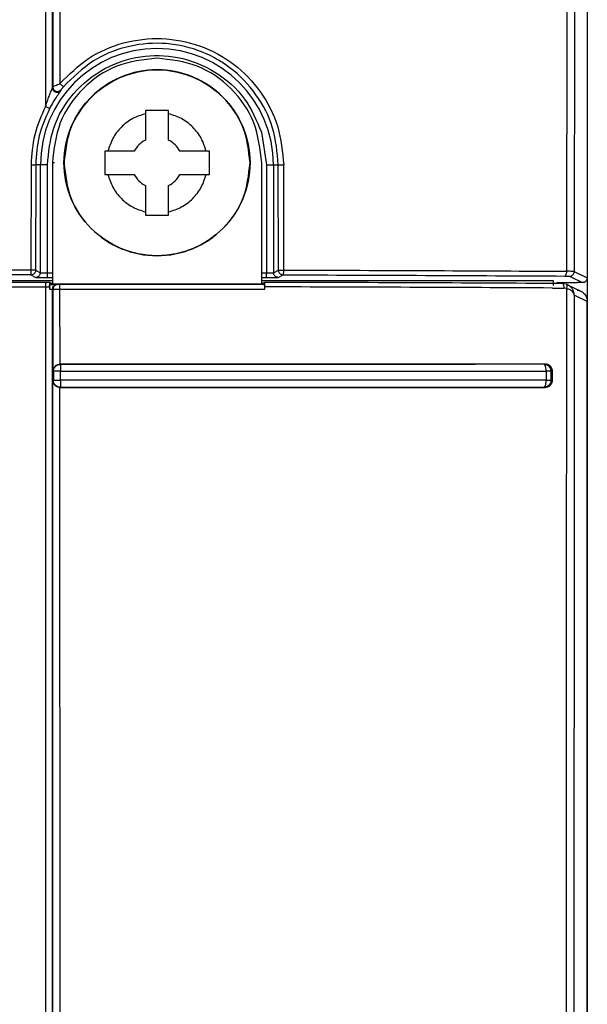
# Model space of a CAD drawing. Header units: inches. Extents: x 170 to 312, y 215 to 248.
# Tile 178 of 256: x 201.1477 to 201.1798, y 222.5114 to 222.567. Entities that reach past the tile are written whole.
import ezdxf

# ---------------------------------------------------------------- set-up
doc = ezdxf.new("R2010")
doc.units = ezdxf.units.IN
doc.header["$LTSCALE"] = 0.25
doc.header["$MEASUREMENT"] = 0
doc.layers.add('MOTOR LH', color=7, linetype='Continuous')

msp = doc.modelspace()

# ---------------------------------------------------------------- linework, layer by layer
at = {"layer": 'MOTOR LH'}
for p, q in [((201.179759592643, 222.631984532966), (201.179759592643, 222.5510703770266)), ((201.1495856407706, 222.5631231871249), (201.1495856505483, 222.6304221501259)), ((201.1496097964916, 222.5865974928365), (201.1496044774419, 222.563178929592)), ((201.1790630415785, 222.5865905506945), (201.1790259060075, 222.5527474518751)), ((201.150005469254, 222.586217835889), (201.150005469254, 222.5633562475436)), ((201.1786174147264, 222.5862178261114), (201.1785974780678, 222.5527589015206)), ((201.1496044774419, 222.563178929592), (201.1495856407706, 222.5631231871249)), ((201.1500768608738, 222.5630165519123), (201.1500588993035, 222.5629624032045)), ((201.1561433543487, 222.5618390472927), (201.1548310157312, 222.5618390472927)), ((201.15483102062, 222.5618390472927), (201.15483102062, 222.5601721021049)), ((201.1561433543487, 222.5601721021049), (201.1561433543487, 222.5618390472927)), ((201.1613819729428, 222.56060871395), (201.1616628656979, 222.5587665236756)), ((201.1527160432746, 222.5595424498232), (201.1525344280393, 222.5595424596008)), ((201.1542013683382, 222.5595424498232), (201.1527160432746, 222.5595424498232)), ((201.1582583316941, 222.5595424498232), (201.1567730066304, 222.5595424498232)), ((201.1584399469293, 222.5595424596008), (201.1582583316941, 222.5595424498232)), ((201.148379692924, 222.5587633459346), (201.1483755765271, 222.5528219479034)), ((201.1486428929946, 222.5587665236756), (201.1486373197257, 222.5528150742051)), ((201.1492998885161, 222.5587665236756), (201.1486428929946, 222.5587665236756)), ((201.1489064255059, 222.5526805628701), (201.1489064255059, 222.5587665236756)), ((201.1492998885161, 222.5526695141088), (201.1492998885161, 222.5587665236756)), ((201.1496964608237, 222.5588902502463), (201.1495813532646, 222.558888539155)), ((201.1495813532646, 222.558888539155), (201.1495813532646, 222.5520560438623)), ((201.1613923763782, 222.5520560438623), (201.1613923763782, 222.5588887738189)), ((201.1616628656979, 222.5587665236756), (201.1616628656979, 222.5526695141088)), ((201.1616628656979, 222.5587665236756), (201.1623310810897, 222.5587665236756)), ((201.1620563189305, 222.5587665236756), (201.1620563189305, 222.5526805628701)), ((201.1623367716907, 222.5528159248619), (201.1623310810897, 222.5587665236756)), ((201.1626374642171, 222.5528274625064), (201.1626329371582, 222.5587658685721)), ((201.1525344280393, 222.5582301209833), (201.1542013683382, 222.5582301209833)), ((201.1567730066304, 222.5582301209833), (201.1584399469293, 222.5582301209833)), ((201.15483102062, 222.5576004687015), (201.15483102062, 222.5559335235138)), ((201.1561433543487, 222.5559335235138), (201.1561433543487, 222.5576004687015)), ((201.1548310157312, 222.5559335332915), (201.1561433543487, 222.5559335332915)), ((201.1483755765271, 222.5528219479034), (201.1430141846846, 222.5528218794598)), ((201.1483750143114, 222.5525526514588), (201.1430141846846, 222.5525526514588)), ((201.1483750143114, 222.5525526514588), (201.1484362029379, 222.5525599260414)), ((201.1483750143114, 222.5525526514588), (201.1486441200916, 222.5524181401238)), ((201.1486373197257, 222.5528150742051), (201.1489064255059, 222.5526805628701)), ((201.1492998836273, 222.5526695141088), (201.1495813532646, 222.5526695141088)), ((201.1613923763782, 222.5526695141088), (201.1616628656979, 222.5526695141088)), ((201.1620563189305, 222.5526805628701), (201.162336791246, 222.5528159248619)), ((201.1623186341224, 222.5524181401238), (201.1625989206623, 222.5525582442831)), ((201.1623367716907, 222.5528159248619), (201.1623505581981, 222.5528226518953)), ((201.162336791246, 222.5528159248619), (201.1623454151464, 222.5527534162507)), ((201.1626361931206, 222.5527582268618), (201.1626374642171, 222.5528274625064)), ((201.1777910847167, 222.5527647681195), (201.1785974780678, 222.5527589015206)), ((201.1790259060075, 222.5527474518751), (201.179759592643, 222.5523807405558)), ((201.1495813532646, 222.5522283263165), (201.1430141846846, 222.5522283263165)), ((201.149201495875, 222.5521264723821), (201.1430200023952, 222.5521264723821)), ((201.149434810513, 222.5521271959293), (201.149201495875, 222.5521264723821)), ((201.1492998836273, 222.5524070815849), (201.1495813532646, 222.5524070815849)), ((201.1494344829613, 222.552016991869), (201.1495813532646, 222.5520560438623)), ((201.1495813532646, 222.5520560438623), (201.149434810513, 222.5521271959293)), ((201.1495813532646, 222.5520560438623), (201.1613923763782, 222.5520560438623)), ((201.1498765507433, 222.5520064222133), (201.1498573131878, 222.5520115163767)), ((201.1615548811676, 222.5520130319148), (201.1500093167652, 222.5520052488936)), ((201.1613923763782, 222.5524070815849), (201.1616628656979, 222.5524070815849)), ((201.1778567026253, 222.5522283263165), (201.1613923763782, 222.5522283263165)), ((201.1615545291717, 222.5521344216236), (201.1613923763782, 222.5520560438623)), ((201.1613923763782, 222.5520560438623), (201.1615548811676, 222.5520130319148)), ((201.1615639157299, 222.5518787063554), (201.1615625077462, 222.5520108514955)), ((201.1778567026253, 222.5519602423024), (201.1778567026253, 222.5522283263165)), ((201.1780535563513, 222.5521412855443), (201.1786218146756, 222.5521241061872)), ((201.1785936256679, 222.5520246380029), (201.1783597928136, 222.5520678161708)), ((201.1786464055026, 222.5520020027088), (201.1793968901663, 222.5516375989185)), ((201.1787636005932, 222.5524850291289), (201.1788712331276, 222.552431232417)), ((201.1788712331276, 222.552431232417), (201.1794971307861, 222.5521183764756)), ((201.1794971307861, 222.5521183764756), (201.1791900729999, 222.5521183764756)), ((201.1492015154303, 222.5518706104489), (201.1430200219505, 222.5518706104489)), ((201.1496142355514, 222.5517441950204), (201.1495950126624, 222.5517492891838)), ((201.1496142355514, 222.5517441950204), (201.1496142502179, 222.5471302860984)), ((201.1500114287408, 222.5517493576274), (201.1615640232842, 222.551757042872)), ((201.1500161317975, 222.547514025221), (201.1500114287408, 222.5517493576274)), ((201.1615640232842, 222.551757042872), (201.1615651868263, 222.5518787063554)), ((201.1777966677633, 222.5518156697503), (201.1784434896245, 222.55181165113)), ((201.1785849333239, 222.5517853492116), (201.1784434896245, 222.55181165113)), ((201.1797634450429, 222.5510485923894), (201.179030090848, 222.5514046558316)), ((201.179759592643, 222.551050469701), (201.179759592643, 222.2533859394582)), ((201.1797633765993, 222.2356035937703), (201.1797634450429, 222.5510485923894)), ((201.1500308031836, 222.5475039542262), (201.1500161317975, 222.547514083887)), ((201.1773816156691, 222.5475164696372), (201.1773254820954, 222.5475057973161)), ((201.1496142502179, 222.5471302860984), (201.1496372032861, 222.5471098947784)), ((201.1496372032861, 222.5471098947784), (201.1496372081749, 222.5466036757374)), ((201.1500354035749, 222.5466135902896), (201.1500344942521, 222.5471197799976)), ((201.177406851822, 222.5473885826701), (201.177369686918, 222.5474724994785)), ((201.1774414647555, 222.5471212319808), (201.1774414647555, 222.5466160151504)), ((201.1777087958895, 222.5471130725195), (201.1777087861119, 222.546608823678)), ((201.1777087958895, 222.5471130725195), (201.177796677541, 222.5471306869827)), ((201.177796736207, 222.546592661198), (201.177796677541, 222.5471306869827)), ((201.1496372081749, 222.5466036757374), (201.1496142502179, 222.5465821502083)), ((201.1496142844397, 222.5069724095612), (201.1496142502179, 222.5465821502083)), ((201.1500354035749, 222.5466135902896), (201.150034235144, 222.5464688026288)), ((201.1777087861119, 222.546608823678), (201.1777969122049, 222.5465926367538)), ((201.1500114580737, 222.5462017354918), (201.1500308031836, 222.5462108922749)), ((201.150016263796, 222.5073561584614), (201.1500114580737, 222.5462017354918)), ((201.1500321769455, 222.5462430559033), (201.1500308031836, 222.5462108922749)), ((201.1773244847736, 222.5462137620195), (201.177348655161, 222.5462241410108)), ((201.1773244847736, 222.5462137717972), (201.1773780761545, 222.546204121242)), ((201.177348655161, 222.5462241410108), (201.1773708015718, 222.5462490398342)), ((201.1773708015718, 222.5462490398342), (201.1774086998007, 222.5463371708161))]:
    msp.add_line(p, q, dxfattribs=at)
at = {"layer": 'MOTOR LH', "flags": 128}
msp.add_lwpolyline([(201.149195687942, 222.6304457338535), (201.149195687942, 222.5706200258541), (201.1491956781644, 222.5620702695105)], dxfattribs=at)
at = {"layer": 'MOTOR LH'}
msp.add_circle((201.1554871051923, 222.5588868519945), 0.005249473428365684, dxfattribs=at)
for centre, radius, start, end in [((201.1554813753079, 222.5587665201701), 0.006574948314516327, 359.9999999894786, 179.9999974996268), ((201.1554868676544, 222.5588884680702), 0.005249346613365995, 8.369525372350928, 188.3694670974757), ((201.1554871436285, 222.5588863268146), 0.001443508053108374, 117.0349335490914, 152.965066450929), ((201.1554872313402, 222.5588863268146), 0.001443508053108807, 27.03493354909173, 62.96506645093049), ((201.1554871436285, 222.5588862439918), 0.001443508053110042, 207.0349335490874, 242.965066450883), ((201.1554872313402, 222.5588862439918), 0.001443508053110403, 297.0349335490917, 332.965066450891)]:
    msp.add_arc(centre, radius, start, end, dxfattribs=at)
for points, knots in [([(201.150005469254, 222.5633562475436), (201.1505188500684, 222.5638652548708), (201.1515481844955, 222.5648858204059), (201.1535791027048, 222.5657576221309), (201.1557597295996, 222.5660102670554), (201.1579286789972, 222.5655909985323), (201.1598797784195, 222.564540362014), (201.1614105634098, 222.5629454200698), (201.1624322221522, 222.5609571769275), (201.1625660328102, 222.5594962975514), (201.1626329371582, 222.5587658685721)], [0, 0, 0, 0, 0.1236840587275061, 0.2479879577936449, 0.372503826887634, 0.4978157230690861, 0.6236466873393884, 0.7492534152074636, 0.8746285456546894, 1, 1, 1, 1]), ([(201.1623310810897, 222.5587665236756), (201.1622671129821, 222.5594727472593), (201.16213936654, 222.5608830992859), (201.1611504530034, 222.562794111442), (201.1599923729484, 222.5639999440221), (201.1588371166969, 222.5647803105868), (201.1575771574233, 222.5653781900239), (201.1557545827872, 222.5657379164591), (201.1537099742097, 222.5655045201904), (201.1517393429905, 222.5646963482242), (201.1507386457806, 222.5637081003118), (201.1502042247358, 222.5631803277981)], [0, 0, 0, 0, 0.1259965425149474, 0.2516192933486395, 0.376751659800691, 0.4221224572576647, 0.501688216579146, 0.6259695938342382, 0.7502406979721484, 0.8666163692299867, 1, 1, 1, 1]), ([(201.1492998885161, 222.5587665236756), (201.1493709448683, 222.5594738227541), (201.1495177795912, 222.5609354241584), (201.1506960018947, 222.5628858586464), (201.1524414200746, 222.5643002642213), (201.1545311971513, 222.5649982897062), (201.156734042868, 222.564954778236), (201.1588216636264, 222.5641248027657), (201.1605276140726, 222.5626141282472), (201.161103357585, 222.5612627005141), (201.1613819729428, 222.56060871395)], [0, 0, 0, 0, 0.1209802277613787, 0.2500001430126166, 0.3790194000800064, 0.4999999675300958, 0.6209803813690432, 0.7500000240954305, 0.8790193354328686, 1, 1, 1, 1]), ([(201.1554867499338, 222.5647939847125), (201.1547129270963, 222.5647052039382), (201.1531652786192, 222.5645276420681), (201.1512132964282, 222.5631620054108), (201.1498476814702, 222.5612100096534), (201.1496701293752, 222.5596623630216), (201.1495813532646, 222.558888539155)], [0, 0, 0, 0, 0.2499997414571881, 0.5000003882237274, 0.7500000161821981, 1, 1, 1, 1]), ([(201.1613923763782, 222.5588887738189), (201.1613035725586, 222.5596625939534), (201.1611259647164, 222.5612102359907), (201.1597602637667, 222.5631621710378), (201.1578082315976, 222.5645277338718), (201.1562605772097, 222.564705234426), (201.1554867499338, 222.5647939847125)], [0, 0, 0, 0, 0.2499997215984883, 0.5000000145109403, 0.7499999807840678, 0.9999999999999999, 0.9999999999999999, 0.9999999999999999, 0.9999999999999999]), ([(201.160736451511, 222.558886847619), (201.1606575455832, 222.5595738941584), (201.1604997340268, 222.5609479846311), (201.1592858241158, 222.5626953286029), (201.1575506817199, 222.5638628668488), (201.1554871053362, 222.5642728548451), (201.1534235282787, 222.5638628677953), (201.1516883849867, 222.5626953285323), (201.150474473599, 222.5609479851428), (201.1503166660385, 222.5595738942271), (201.1502377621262, 222.558886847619)], [0, 0, 0, 0, 0.1250002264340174, 0.2499999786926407, 0.3749999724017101, 0.4999998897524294, 0.6250000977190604, 0.750000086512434, 0.8749998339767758, 0.9999999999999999, 0.9999999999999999, 0.9999999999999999, 0.9999999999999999]), ([(201.1491956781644, 222.5620702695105), (201.1492351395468, 222.5621915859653), (201.1493043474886, 222.5624043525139), (201.1493869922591, 222.5626220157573), (201.1494262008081, 222.5627221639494), (201.1494315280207, 222.5627355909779), (201.1494663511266, 222.562826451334), (201.1495120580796, 222.5629379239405), (201.1495588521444, 222.563046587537), (201.1495764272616, 222.563088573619), (201.1495863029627, 222.5631134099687), (201.1495882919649, 222.5631202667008), (201.1495891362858, 222.5631231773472)], [0, 0, 0, 0, 0.3072940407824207, 0.5389367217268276, 0.564058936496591, 0.5734635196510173, 0.5748074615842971, 0.805730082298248, 0.8717783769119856, 0.9259565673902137, 0.9685689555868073, 0.9999999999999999, 0.9999999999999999, 0.9999999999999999, 0.9999999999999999]), ([(201.1500588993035, 222.5629624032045), (201.1500403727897, 222.5629426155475), (201.1500033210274, 222.562903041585), (201.1499279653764, 222.5628687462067), (201.1498467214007, 222.562857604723), (201.1497655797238, 222.5628720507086), (201.1496926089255, 222.5629103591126), (201.149635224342, 222.5629689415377), (201.1495966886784, 222.563042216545), (201.1495916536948, 222.5630961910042), (201.1495891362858, 222.5631231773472)], [0, 0, 0, 0, 0.1250064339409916, 0.2500043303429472, 0.3750032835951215, 0.5000016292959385, 0.6250085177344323, 0.7500017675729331, 0.8750049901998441, 1, 1, 1, 1]), ([(201.1496083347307, 222.5631789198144), (201.1496119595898, 222.5631817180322), (201.1496188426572, 222.563187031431), (201.1496647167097, 222.5632103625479), (201.1497478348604, 222.5632487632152), (201.1498720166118, 222.5633023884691), (201.1499613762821, 222.563338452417), (201.150005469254, 222.5633562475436)], [0, 0, 0, 0, 0.1574344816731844, 0.2989446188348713, 0.5447667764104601, 0.7753731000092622, 0.9999999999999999, 0.9999999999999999, 0.9999999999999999, 0.9999999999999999]), ([(201.1496083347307, 222.5631789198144), (201.1496108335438, 222.5631520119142), (201.1496158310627, 222.5630981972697), (201.1496541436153, 222.5630250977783), (201.1497111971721, 222.5629665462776), (201.1497838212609, 222.5629281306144), (201.1498646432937, 222.5629133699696), (201.1499456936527, 222.5629240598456), (201.1500210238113, 222.5629577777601), (201.1500582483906, 222.5629969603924), (201.1500768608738, 222.5630165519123)], [0, 0, 0, 0, 0.1250027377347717, 0.2500001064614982, 0.3749979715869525, 0.4999989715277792, 0.6249962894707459, 0.7499969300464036, 0.8749971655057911, 1, 1, 1, 1]), ([(201.150005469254, 222.5633562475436), (201.1500314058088, 222.5633343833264), (201.1500832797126, 222.5632906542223), (201.1501485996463, 222.5632337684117), (201.1501945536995, 222.563192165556), (201.1502010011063, 222.5631842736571), (201.1502042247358, 222.5631803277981)], [0, 0, 0, 0, 0.250002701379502, 0.5000130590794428, 0.75001225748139, 1, 1, 1, 1]), ([(201.1502042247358, 222.5631803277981), (201.1501891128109, 222.5631620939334), (201.1501607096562, 222.5631278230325), (201.1501250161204, 222.563082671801), (201.1500981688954, 222.5630477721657), (201.150084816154, 222.5630288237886), (201.1500798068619, 222.5630210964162), (201.1500768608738, 222.5630165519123)], [0, 0, 0, 0, 0.2706357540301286, 0.50866512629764, 0.7016580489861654, 0.824543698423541, 1, 1, 1, 1]), ([(201.149427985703, 222.5619409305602), (201.1494961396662, 222.5620655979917), (201.1496274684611, 222.5623058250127), (201.1498030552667, 222.5625804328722), (201.1499244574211, 222.5627603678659), (201.1499935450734, 222.5628611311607), (201.1500464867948, 222.5629380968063), (201.1500549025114, 222.5629545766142), (201.1500588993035, 222.5629624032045)], [0, 0, 0, 0, 0.2910612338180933, 0.5608583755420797, 0.6839933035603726, 0.7958847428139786, 0.9030615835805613, 1, 1, 1, 1]), ([(201.1491956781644, 222.5620702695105), (201.1489604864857, 222.5615462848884), (201.1484879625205, 222.5604935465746), (201.1484158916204, 222.5593418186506), (201.148379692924, 222.5587633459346)], [0, 0, 0, 0, 0.497734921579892, 1, 1, 1, 1]), ([(201.1491956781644, 222.5620702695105), (201.1492257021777, 222.5620543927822), (201.1492857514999, 222.5620226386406), (201.1493618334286, 222.5619810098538), (201.1494158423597, 222.5619502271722), (201.1494239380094, 222.5619440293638), (201.149427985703, 222.5619409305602)], [0, 0, 0, 0, 0.2499910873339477, 0.4999929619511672, 0.7500045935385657, 1, 1, 1, 1]), ([(201.149427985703, 222.5619409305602), (201.1492008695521, 222.5614357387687), (201.1487465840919, 222.5604252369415), (201.1486774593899, 222.5593194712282), (201.1486428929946, 222.5587665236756)], [0, 0, 0, 0, 0.4999414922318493, 1, 1, 1, 1]), ([(201.15483102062, 222.5616574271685), (201.1545851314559, 222.5615784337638), (201.1540836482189, 222.5614173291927), (201.1534498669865, 222.5609236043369), (201.152956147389, 222.5602898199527), (201.1527950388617, 222.5597883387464), (201.1527160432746, 222.5595424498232)], [0, 0, 0, 0, 0.2451619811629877, 0.5000001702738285, 0.754837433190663, 1, 1, 1, 1]), ([(201.1582583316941, 222.5595424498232), (201.1581793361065, 222.5597883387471), (201.158018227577, 222.5602898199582), (201.1575245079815, 222.5609236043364), (201.1568907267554, 222.5614173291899), (201.1563892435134, 222.5615784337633), (201.1561433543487, 222.5616574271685)], [0, 0, 0, 0, 0.2451625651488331, 0.4999998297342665, 0.754838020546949, 1, 1, 1, 1]), ([(201.1525344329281, 222.5595424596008), (201.1525344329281, 222.5593237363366), (201.1525344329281, 222.5588862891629), (201.1525344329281, 222.5584488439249), (201.1525344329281, 222.5582301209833)], [0, 0, 0, 0, 0.4999992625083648, 1, 1, 1, 1]), ([(201.1584399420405, 222.5582301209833), (201.1584399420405, 222.5584488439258), (201.1584399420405, 222.5588862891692), (201.1584399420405, 222.5593237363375), (201.1584399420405, 222.5595424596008)], [0, 0, 0, 0, 0.500000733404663, 1, 1, 1, 1]), ([(201.148379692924, 222.5587633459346), (201.1483966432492, 222.5587644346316), (201.1484247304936, 222.5587662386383), (201.1484574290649, 222.5587708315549), (201.1484845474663, 222.5587740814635), (201.1485202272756, 222.5587735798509), (201.1485568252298, 222.5587717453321), (201.1485937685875, 222.5587703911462), (201.1486117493, 222.5587692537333), (201.1486203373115, 222.5587692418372), (201.1486203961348, 222.5587692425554), (201.1486206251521, 222.5587692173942), (201.1486214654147, 222.5587691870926), (201.1486247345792, 222.5587689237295), (201.1486365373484, 222.5587681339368), (201.1486400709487, 222.5587672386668), (201.1486428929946, 222.5587665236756)], [0, 0, 0, 0, 0.125913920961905, 0.2086434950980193, 0.2528630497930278, 0.3417355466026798, 0.5020058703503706, 0.589057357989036, 0.7510900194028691, 0.7511822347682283, 0.7513937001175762, 0.7521797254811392, 0.7552000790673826, 0.7670523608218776, 0.8139605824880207, 1, 1, 1, 1]), ([(201.1502377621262, 222.558886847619), (201.1503166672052, 222.5581998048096), (201.1504744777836, 222.5568257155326), (201.1516883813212, 222.5550783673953), (201.1534235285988, 222.5539108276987), (201.1554871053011, 222.5535008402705), (201.1575506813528, 222.5539108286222), (201.1592858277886, 222.5550783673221), (201.1604997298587, 222.5568257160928), (201.1606575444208, 222.5581998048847), (201.160736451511, 222.558886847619)], [0, 0, 0, 0, 0.1249996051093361, 0.2499998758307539, 0.3749998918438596, 0.500000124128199, 0.6250000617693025, 0.7500000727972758, 0.8750003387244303, 1, 1, 1, 1]), ([(201.1623310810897, 222.5587665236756), (201.1623355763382, 222.5587674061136), (201.1623432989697, 222.5587689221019), (201.162379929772, 222.558770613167), (201.162407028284, 222.5587714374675), (201.1624207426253, 222.5587718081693), (201.1624242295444, 222.5587718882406), (201.1624251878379, 222.5587719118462), (201.1624254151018, 222.5587719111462), (201.1624254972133, 222.5587719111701), (201.1624382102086, 222.5587719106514), (201.1624714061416, 222.5587715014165), (201.1625223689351, 222.5587701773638), (201.162577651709, 222.5587670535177), (201.1626145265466, 222.5587662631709), (201.1626329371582, 222.5587658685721)], [0, 0, 0, 0, 0.2165643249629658, 0.372047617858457, 0.4660336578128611, 0.4898645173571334, 0.4959914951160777, 0.4976031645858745, 0.4980426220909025, 0.4981777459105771, 0.4982403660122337, 0.6237069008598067, 0.7492112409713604, 0.8747879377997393, 1, 1, 1, 1]), ([(201.1527160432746, 222.5582301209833), (201.1527950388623, 222.5579842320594), (201.1529561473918, 222.5574827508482), (201.1534498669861, 222.556848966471), (201.1540836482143, 222.5563552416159), (201.1545851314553, 222.5561941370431), (201.15483102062, 222.5561151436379)], [0, 0, 0, 0, 0.245162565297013, 0.499999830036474, 0.7548380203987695, 1, 1, 1, 1]), ([(201.1561433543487, 222.5561151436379), (201.1563892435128, 222.5561941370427), (201.15689072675, 222.556355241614), (201.1575245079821, 222.5568489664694), (201.1580182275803, 222.5574827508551), (201.1581793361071, 222.5579842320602), (201.1582583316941, 222.5582301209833)], [0, 0, 0, 0, 0.245161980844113, 0.5000001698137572, 0.7548374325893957, 1, 1, 1, 1]), ([(201.1483755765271, 222.5528219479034), (201.1483755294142, 222.5527872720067), (201.1483754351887, 222.5527179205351), (201.1483752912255, 222.5526292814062), (201.1483751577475, 222.5525664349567), (201.1483750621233, 222.5525572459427), (201.1483750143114, 222.5525526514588)], [0, 0, 0, 0, 0.2499977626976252, 0.4999932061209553, 0.7499978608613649, 1, 1, 1, 1]), ([(201.1485572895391, 222.5528197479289), (201.1485445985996, 222.5528200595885), (201.1485192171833, 222.5528206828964), (201.1484740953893, 222.5528213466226), (201.14842582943, 222.5528218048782), (201.1483923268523, 222.5528219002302), (201.1483755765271, 222.5528219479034)], [0, 0, 0, 0, 0.249998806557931, 0.4999884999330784, 0.7500086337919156, 1, 1, 1, 1]), ([(201.1486373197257, 222.5528150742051), (201.1486344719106, 222.5527858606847), (201.1486287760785, 222.5527274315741), (201.148584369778, 222.5526499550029), (201.1485194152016, 222.552588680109), (201.1484639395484, 222.5525695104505), (201.1484362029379, 222.5525599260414)], [0, 0, 0, 0, 0.2499823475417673, 0.4999824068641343, 0.7500021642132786, 1, 1, 1, 1]), ([(201.1486373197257, 222.5528150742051), (201.1486357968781, 222.5528155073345), (201.1486327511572, 222.5528163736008), (201.1486160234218, 222.5528176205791), (201.1485916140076, 222.5528187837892), (201.1485687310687, 222.5528194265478), (201.1485572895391, 222.5528197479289)], [0, 0, 0, 0, 0.2499973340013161, 0.4999988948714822, 0.7499981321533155, 1, 1, 1, 1]), ([(201.1486441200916, 222.5524181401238), (201.1486784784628, 222.5524221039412), (201.1487471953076, 222.5524300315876), (201.1488338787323, 222.5524907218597), (201.1488945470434, 222.5525774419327), (201.1489024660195, 222.5526461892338), (201.1489064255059, 222.5526805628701)], [0, 0, 0, 0, 0.2500032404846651, 0.5000072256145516, 0.7500037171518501, 1, 1, 1, 1]), ([(201.1489064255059, 222.5526805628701), (201.1489096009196, 222.5526796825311), (201.148915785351, 222.5526779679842), (201.1489498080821, 222.5526757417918), (201.1489965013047, 222.5526738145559), (201.1490691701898, 222.5526718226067), (201.1491715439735, 222.5526699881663), (201.1492592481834, 222.5526696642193), (201.1492998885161, 222.5526695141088)], [0, 0, 0, 0, 0.1533272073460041, 0.2986198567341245, 0.4358864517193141, 0.5651077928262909, 0.7984798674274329, 1, 1, 1, 1]), ([(201.1492998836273, 222.5524070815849), (201.1492998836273, 222.5524115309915), (201.1492998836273, 222.5524204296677), (201.1492998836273, 222.5524813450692), (201.1492998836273, 222.5525674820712), (201.1492998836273, 222.5526355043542), (201.1492998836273, 222.5526695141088)], [0, 0, 0, 0, 0.2500029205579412, 0.4999981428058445, 0.7500092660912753, 1, 1, 1, 1]), ([(201.1616628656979, 222.5526695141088), (201.1617035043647, 222.5526696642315), (201.1617912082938, 222.5526699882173), (201.1618935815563, 222.5526718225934), (201.161966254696, 222.5526738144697), (201.1620129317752, 222.5526757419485), (201.1620469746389, 222.5526779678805), (201.1620531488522, 222.5526796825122), (201.1620563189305, 222.5526805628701)], [0, 0, 0, 0, 0.201513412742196, 0.4348941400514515, 0.5641163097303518, 0.7013746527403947, 0.8466742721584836, 1, 1, 1, 1]), ([(201.1616628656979, 222.5524070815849), (201.1616628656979, 222.5524115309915), (201.1616628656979, 222.5524204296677), (201.1616628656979, 222.5524813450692), (201.1616628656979, 222.5525674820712), (201.1616628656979, 222.5526355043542), (201.1616628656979, 222.5526695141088)], [0, 0, 0, 0, 0.2500029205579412, 0.4999981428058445, 0.7500092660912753, 1, 1, 1, 1]), ([(201.1623186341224, 222.5524181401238), (201.162284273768, 222.5524221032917), (201.1622155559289, 222.5524300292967), (201.1621288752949, 222.5524907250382), (201.1620682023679, 222.5525774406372), (201.1620602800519, 222.5526461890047), (201.1620563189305, 222.5526805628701)], [0, 0, 0, 0, 0.250012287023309, 0.5000036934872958, 0.7500041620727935, 1, 1, 1, 1]), ([(201.1623454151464, 222.5527534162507), (201.1623554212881, 222.5527263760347), (201.1623754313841, 222.5526723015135), (201.1624364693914, 222.5526094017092), (201.16251287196, 222.5525664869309), (201.162570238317, 222.5525609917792), (201.1625989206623, 222.5525582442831)], [0, 0, 0, 0, 0.2500229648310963, 0.4999912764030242, 0.7500029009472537, 1, 1, 1, 1]), ([(201.1623505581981, 222.5528226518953), (201.1623599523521, 222.5528232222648), (201.1623787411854, 222.5528243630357), (201.162413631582, 222.5528252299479), (201.1624310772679, 222.5528256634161)], [0, 0, 0, 0, 0.4999860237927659, 0.9999999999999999, 0.9999999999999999, 0.9999999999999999, 0.9999999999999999]), ([(201.1624310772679, 222.5528256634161), (201.162445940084, 222.5528259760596), (201.1624756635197, 222.5528266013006), (201.1625276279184, 222.5528271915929), (201.1625823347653, 222.5528275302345), (201.1626190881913, 222.5528274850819), (201.1626374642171, 222.5528274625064)], [0, 0, 0, 0, 0.2500072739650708, 0.4999776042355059, 0.7499981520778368, 0.9999999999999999, 0.9999999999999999, 0.9999999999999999, 0.9999999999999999]), ([(201.1625989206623, 222.5525582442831), (201.1626014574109, 222.5525595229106), (201.1626065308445, 222.5525620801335), (201.1626138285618, 222.5525788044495), (201.1626206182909, 222.5526037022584), (201.1626243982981, 222.5526272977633), (201.1626262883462, 222.5526390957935)], [0, 0, 0, 0, 0.2499886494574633, 0.4999710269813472, 0.7499796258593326, 1, 1, 1, 1]), ([(201.1625989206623, 222.5525582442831), (201.1652914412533, 222.5525501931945), (201.1706764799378, 222.5525340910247), (201.1758896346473, 222.5525055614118), (201.1784962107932, 222.552491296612)], [0, 0, 0, 0, 0.5000002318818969, 1, 1, 1, 1]), ([(201.1626262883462, 222.5526390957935), (201.1626285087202, 222.5526567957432), (201.16263294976, 222.5526921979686), (201.1626351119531, 222.5527362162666), (201.1626361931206, 222.5527582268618)], [0, 0, 0, 0, 0.4999671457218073, 1, 1, 1, 1]), ([(201.1626374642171, 222.5528274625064), (201.1652011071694, 222.5528198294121), (201.1703283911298, 222.5528045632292), (201.1753035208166, 222.5527780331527), (201.1777910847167, 222.5527647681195)], [0, 0, 0, 0, 0.5000001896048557, 0.9999999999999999, 0.9999999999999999, 0.9999999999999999, 0.9999999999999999]), ([(201.1785974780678, 222.5527589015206), (201.1785945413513, 222.5527410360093), (201.1785887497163, 222.5527058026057), (201.1785749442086, 222.5526395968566), (201.1785565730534, 222.5525668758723), (201.1785345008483, 222.5525176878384), (201.1785132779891, 222.5524952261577), (201.1785019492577, 222.5524925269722), (201.1784962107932, 222.5524911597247)], [0, 0, 0, 0, 0.1310876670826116, 0.2585240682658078, 0.5012153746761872, 0.7433195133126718, 0.8699808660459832, 1, 1, 1, 1]), ([(201.1790259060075, 222.5527474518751), (201.1790179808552, 222.5527487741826), (201.1790021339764, 222.5527514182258), (201.1789088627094, 222.5527549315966), (201.1787734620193, 222.5527576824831), (201.178656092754, 222.5527584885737), (201.1785973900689, 222.552758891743)], [0, 0, 0, 0, 0.2500603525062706, 0.5000126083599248, 0.7499294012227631, 1, 1, 1, 1]), ([(201.1787636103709, 222.5524850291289), (201.1787979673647, 222.5524889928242), (201.1788666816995, 222.5524969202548), (201.1789533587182, 222.5525576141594), (201.1790140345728, 222.5526443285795), (201.1790219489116, 222.5527130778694), (201.1790259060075, 222.5527474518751)], [0, 0, 0, 0, 0.2499958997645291, 0.4999943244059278, 0.7500018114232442, 1, 1, 1, 1]), ([(201.1486441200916, 222.5524181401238), (201.1486565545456, 222.552416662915), (201.1486811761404, 222.5524137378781), (201.1488340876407, 222.5524101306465), (201.14904569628, 222.5524075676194), (201.149214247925, 222.5524072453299), (201.1492998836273, 222.5524070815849)], [0, 0, 0, 0, 0.2524546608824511, 0.4998881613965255, 0.7459091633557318, 0.9999999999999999, 0.9999999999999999, 0.9999999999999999, 0.9999999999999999]), ([(201.149201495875, 222.5521264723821), (201.1492014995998, 222.5521231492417), (201.1492015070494, 222.5521165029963), (201.1492015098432, 222.5520578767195), (201.1492015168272, 222.5519729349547), (201.1492015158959, 222.5519047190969), (201.1492015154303, 222.5518706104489)], [0, 0, 0, 0, 0.2499952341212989, 0.4999878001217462, 0.7499886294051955, 0.9999999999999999, 0.9999999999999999, 0.9999999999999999, 0.9999999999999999]), ([(201.1494264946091, 222.5520144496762), (201.1494259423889, 222.5519918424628), (201.1494251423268, 222.5519590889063), (201.1494246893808, 222.5519053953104), (201.1494247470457, 222.5518782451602), (201.1494247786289, 222.5518633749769)], [0, 0, 0, 0, 0.5019355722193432, 0.7272092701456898, 1, 1, 1, 1]), ([(201.1494247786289, 222.5518633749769), (201.1494250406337, 222.5518747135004), (201.1494261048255, 222.5519207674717), (201.1494286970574, 222.5519623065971), (201.1494316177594, 222.5520101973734), (201.1494335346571, 222.5520147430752), (201.1494344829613, 222.552016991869)], [0, 0, 0, 0, 0.1236642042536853, 0.5022900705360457, 0.7537790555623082, 1, 1, 1, 1]), ([(201.1494262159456, 222.5520006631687), (201.1494571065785, 222.5520048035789), (201.1495316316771, 222.5520147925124), (201.1496033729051, 222.5520154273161), (201.1496453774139, 222.5520157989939)], [0, 0, 0, 0, 0.4144997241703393, 1, 1, 1, 1]), ([(201.1494348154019, 222.5521271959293), (201.1494340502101, 222.5521263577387), (201.1494324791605, 222.552124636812), (201.1494302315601, 222.5521003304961), (201.1494281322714, 222.5520651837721), (201.149427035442, 222.5520312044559), (201.1494264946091, 222.5520144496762)], [0, 0, 0, 0, 0.2400632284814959, 0.4928845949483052, 0.7499476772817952, 1, 1, 1, 1]), ([(201.1497334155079, 222.5520148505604), (201.1496922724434, 222.5520153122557), (201.1496102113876, 222.5520162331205), (201.1494929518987, 222.5520167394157), (201.1494344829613, 222.552016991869)], [0, 0, 0, 0, 0.5013713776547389, 1, 1, 1, 1]), ([(201.1495950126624, 222.5517492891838), (201.149598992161, 222.5517836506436), (201.149606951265, 222.5518523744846), (201.1496676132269, 222.5519390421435), (201.1497542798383, 222.5519996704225), (201.1498229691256, 222.5520075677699), (201.1498573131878, 222.5520115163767)], [0, 0, 0, 0, 0.2500006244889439, 0.5000079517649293, 0.7500082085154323, 1, 1, 1, 1]), ([(201.1498765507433, 222.5520064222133), (201.1498422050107, 222.5520024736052), (201.1497735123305, 222.5519945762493), (201.1496868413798, 222.5519339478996), (201.1496261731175, 222.551847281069), (201.1496182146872, 222.5517785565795), (201.1496142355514, 222.5517441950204)], [0, 0, 0, 0, 0.2499923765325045, 0.4999935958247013, 0.750001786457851, 1, 1, 1, 1]), ([(201.1498573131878, 222.5520115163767), (201.1498501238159, 222.5520121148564), (201.1498356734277, 222.5520133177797), (201.1497676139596, 222.5520143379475), (201.1497334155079, 222.5520148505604)], [0, 0, 0, 0, 0.49752102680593, 1, 1, 1, 1]), ([(201.1500093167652, 222.5520052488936), (201.1499923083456, 222.552005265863), (201.1499582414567, 222.5520052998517), (201.1499152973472, 222.5520055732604), (201.1498832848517, 222.552005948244), (201.1498788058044, 222.5520062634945), (201.1498765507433, 222.5520064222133)], [0, 0, 0, 0, 0.2498258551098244, 0.5003868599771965, 0.7484603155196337, 1, 1, 1, 1]), ([(201.1500114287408, 222.5517493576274), (201.1500114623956, 222.5517662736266), (201.1500115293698, 222.5517999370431), (201.1500114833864, 222.5518637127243), (201.1500111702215, 222.5519335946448), (201.150010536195, 222.5519812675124), (201.1500098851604, 222.5520025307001), (201.1500095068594, 222.5520043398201), (201.1500093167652, 222.5520052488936)], [0, 0, 0, 0, 0.1261866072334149, 0.2511156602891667, 0.5000099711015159, 0.748873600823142, 0.8738102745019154, 1, 1, 1, 1]), ([(201.1615625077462, 222.5520108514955), (201.1615620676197, 222.5520278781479), (201.1615611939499, 222.5520616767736), (201.161559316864, 222.5521015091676), (201.1615570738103, 222.5521309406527), (201.1615553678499, 222.552133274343), (201.1615545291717, 222.5521344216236)], [0, 0, 0, 0, 0.2331043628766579, 0.4627220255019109, 0.7358653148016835, 1, 1, 1, 1]), ([(201.1783597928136, 222.5520678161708), (201.175605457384, 222.5520822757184), (201.1700967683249, 222.5521111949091), (201.1644019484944, 222.5521266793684), (201.1615545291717, 222.5521344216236)], [0, 0, 0, 0, 0.4999983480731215, 0.9999999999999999, 0.9999999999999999, 0.9999999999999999, 0.9999999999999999]), ([(201.1615639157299, 222.5518787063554), (201.1615624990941, 222.5519112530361), (201.1615604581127, 222.5519581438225), (201.1615573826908, 222.5520090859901), (201.1615557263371, 222.552011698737), (201.1615548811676, 222.5520130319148)], [0, 0, 0, 0, 0.5263399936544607, 0.7583106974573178, 1, 1, 1, 1]), ([(201.1616628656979, 222.5524070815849), (201.1617478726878, 222.5524072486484), (201.1619161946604, 222.5524075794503), (201.1621278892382, 222.5524101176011), (201.1622821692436, 222.5524137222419), (201.162306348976, 222.5524166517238), (201.1623186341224, 222.5524181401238)], [0, 0, 0, 0, 0.2524502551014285, 0.4998756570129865, 0.745898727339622, 1, 1, 1, 1]), ([(201.1783597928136, 222.5520678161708), (201.1783652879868, 222.5520673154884), (201.1783762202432, 222.5520663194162), (201.1783970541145, 222.552045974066), (201.1784199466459, 222.55199852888), (201.1784356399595, 222.5519279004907), (201.1784426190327, 222.5518631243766), (201.1784431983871, 222.5518288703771), (201.1784434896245, 222.55181165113)], [0, 0, 0, 0, 0.1262572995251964, 0.2511799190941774, 0.4999863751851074, 0.748802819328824, 0.8737249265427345, 1, 1, 1, 1]), ([(201.1784962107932, 222.552491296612), (201.1785326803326, 222.5524910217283), (201.1786060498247, 222.5524904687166), (201.1786897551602, 222.5524889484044), (201.1787498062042, 222.5524871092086), (201.1787589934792, 222.5524857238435), (201.1787636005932, 222.5524850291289)], [0, 0, 0, 0, 0.2484944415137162, 0.4999216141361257, 0.7492272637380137, 1, 1, 1, 1]), ([(201.1785936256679, 222.5520246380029), (201.1786011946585, 222.5520184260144), (201.1786163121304, 222.5520060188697), (201.1786201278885, 222.5519488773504), (201.1786115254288, 222.5518740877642), (201.1785938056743, 222.5518149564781), (201.1785849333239, 222.5517853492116)], [0, 0, 0, 0, 0.2503401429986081, 0.500001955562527, 0.7496490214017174, 1, 1, 1, 1]), ([(201.178918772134, 222.5517630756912), (201.1788734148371, 222.5518217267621), (201.1787884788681, 222.5519315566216), (201.1786555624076, 222.55199505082), (201.1785936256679, 222.5520246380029)], [0, 0, 0, 0, 0.534017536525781, 1, 1, 1, 1]), ([(201.1786218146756, 222.5521241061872), (201.178657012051, 222.5521232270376), (201.1787257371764, 222.5521215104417), (201.1788716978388, 222.552119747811), (201.1790284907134, 222.5521186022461), (201.1791371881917, 222.5521184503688), (201.1791900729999, 222.5521183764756)], [0, 0, 0, 0, 0.269146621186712, 0.5255259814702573, 0.7691531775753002, 1, 1, 1, 1]), ([(201.179759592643, 222.5523807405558), (201.1797561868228, 222.5523487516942), (201.1797492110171, 222.5522832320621), (201.1797023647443, 222.5522113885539), (201.1796509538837, 222.552165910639), (201.1796044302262, 222.5521394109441), (201.1795523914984, 222.5521217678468), (201.1795156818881, 222.5521195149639), (201.1794971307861, 222.5521183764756)], [0, 0, 0, 0, 0.2324718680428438, 0.4761492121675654, 0.6028235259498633, 0.7323511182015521, 0.8647443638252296, 1, 1, 1, 1]), ([(201.1492015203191, 222.5518706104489), (201.1492015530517, 222.5309899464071), (201.1492016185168, 222.4892286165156), (201.1492015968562, 222.4265710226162), (201.1492014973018, 222.3639323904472), (201.1492013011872, 222.3013249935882), (201.1492010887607, 222.2596417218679), (201.1492009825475, 222.2388000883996)], [0, 0, 0, 0, 0.1999999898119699, 0.3999999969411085, 0.6000000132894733, 0.8000000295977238, 0.9999999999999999, 0.9999999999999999, 0.9999999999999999, 0.9999999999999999]), ([(201.1494219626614, 222.5518634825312), (201.1494165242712, 222.5518638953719), (201.1493838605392, 222.5518663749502), (201.1493121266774, 222.5518736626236), (201.1492404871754, 222.5518716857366), (201.1492015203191, 222.5518706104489)], [0, 0, 0, 0, 0.08349555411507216, 0.5014859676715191, 1, 1, 1, 1]), ([(201.1494329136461, 222.5518570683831), (201.1494297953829, 222.551841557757), (201.1494266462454, 222.5518258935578), (201.1494244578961, 222.5518084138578), (201.1494242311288, 222.551803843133), (201.1494234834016, 222.5517872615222), (201.149424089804, 222.5517716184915), (201.1494245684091, 222.5517592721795)], [0, 0, 0, 0, 0.4916459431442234, 0.4965138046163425, 0.5326943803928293, 0.6311775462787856, 0.9999999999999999, 0.9999999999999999, 0.9999999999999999, 0.9999999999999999]), ([(201.1494245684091, 222.5517592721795), (201.149448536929, 222.5517586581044), (201.149496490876, 222.5517574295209), (201.1495490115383, 222.5517549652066), (201.149585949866, 222.55175223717), (201.1495919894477, 222.5517502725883), (201.1495950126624, 222.5517492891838)], [0, 0, 0, 0, 0.2497971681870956, 0.4997705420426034, 0.7496016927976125, 1, 1, 1, 1]), ([(201.1495944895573, 222.2397824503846), (201.1495946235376, 222.2605466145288), (201.149594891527, 222.3020793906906), (201.149594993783, 222.3644639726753), (201.1495950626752, 222.4268868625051), (201.1495950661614, 222.4893272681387), (201.1495950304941, 222.5309433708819), (201.1495950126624, 222.5517492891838)], [0, 0, 0, 0, 0.1999589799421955, 0.3999607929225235, 0.5999786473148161, 0.800009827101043, 1, 1, 1, 1]), ([(201.1496142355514, 222.5517441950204), (201.1496219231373, 222.5517450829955), (201.1496372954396, 222.5517468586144), (201.1497291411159, 222.5517489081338), (201.149859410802, 222.5517499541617), (201.1499607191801, 222.551749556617), (201.1500114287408, 222.5517493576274)], [0, 0, 0, 0, 0.2501065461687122, 0.5001197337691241, 0.7497866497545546, 1, 1, 1, 1]), ([(201.1777966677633, 222.5518156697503), (201.1751268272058, 222.5518291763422), (201.169801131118, 222.5518561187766), (201.1643056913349, 222.5518711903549), (201.1615651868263, 222.5518787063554)], [0, 0, 0, 0, 0.5013129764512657, 1, 1, 1, 1]), ([(201.1785849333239, 222.5517853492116), (201.1785780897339, 222.5339058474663), (201.1785644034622, 222.4981492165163), (201.1785529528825, 222.4445028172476), (201.1785513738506, 222.408749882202), (201.1785505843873, 222.3908746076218)], [0, 0, 0, 0, 0.3333776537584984, 0.6667110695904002, 0.9999999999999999, 0.9999999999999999, 0.9999999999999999, 0.9999999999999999]), ([(201.179030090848, 222.5514046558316), (201.1790214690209, 222.5514485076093), (201.1790048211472, 222.5515331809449), (201.1789013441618, 222.5516432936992), (201.1787637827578, 222.5517328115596), (201.1786429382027, 222.5517683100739), (201.1785849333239, 222.5517853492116)], [0, 0, 0, 0, 0.2782114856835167, 0.5371981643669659, 0.7778570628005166, 1, 1, 1, 1]), ([(201.179030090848, 222.5514046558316), (201.1790225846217, 222.5514783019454), (201.1790097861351, 222.5516038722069), (201.1789453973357, 222.5517165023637), (201.178918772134, 222.5517630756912)], [0, 0, 0, 0, 0.5864932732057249, 1, 1, 1, 1]), ([(201.179030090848, 222.5514046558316), (201.1790151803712, 222.5301332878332), (201.1789853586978, 222.4875895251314), (201.178995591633, 222.4237511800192), (201.1790469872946, 222.3599330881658), (201.1791395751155, 222.296151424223), (201.179237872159, 222.2536954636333), (201.1792870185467, 222.2324684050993)], [0, 0, 0, 0, 0.1999838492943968, 0.3999773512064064, 0.6000291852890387, 0.8000232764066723, 1, 1, 1, 1]), ([(201.1791939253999, 222.5516994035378), (201.1792706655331, 222.5516813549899), (201.1794250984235, 222.5516450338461), (201.1796083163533, 222.5514879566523), (201.1797408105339, 222.5512855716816), (201.1797559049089, 222.5511275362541), (201.1797634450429, 222.5510485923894)], [0, 0, 0, 0, 0.2484351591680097, 0.4999543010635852, 0.7502108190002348, 1, 1, 1, 1]), ([(201.1496934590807, 222.5473517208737), (201.1497147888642, 222.5473764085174), (201.1497549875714, 222.5474229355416), (201.1498382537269, 222.5474742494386), (201.1499259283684, 222.5475075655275), (201.1499870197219, 222.5475119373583), (201.1500161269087, 222.5475140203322)], [0, 0, 0, 0, 0.2948393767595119, 0.5556625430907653, 0.788293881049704, 0.9999999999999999, 0.9999999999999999, 0.9999999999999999, 0.9999999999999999]), ([(201.1773816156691, 222.5475164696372), (201.1744129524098, 222.5475158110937), (201.168471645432, 222.5475144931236), (201.1592876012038, 222.5475147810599), (201.1531055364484, 222.5475143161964), (201.1500161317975, 222.547514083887)], [0, 0, 0, 0, 0.3331525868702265, 0.6667518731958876, 1, 1, 1, 1]), ([(201.177796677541, 222.5471306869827), (201.1777950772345, 222.5471556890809), (201.1777919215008, 222.5472049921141), (201.1777606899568, 222.5473007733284), (201.177682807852, 222.5474070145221), (201.1775468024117, 222.5475008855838), (201.1774372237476, 222.5475112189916), (201.1773815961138, 222.5475164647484)], [0, 0, 0, 0, 0.1167419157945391, 0.2302099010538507, 0.466921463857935, 0.7293825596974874, 1, 1, 1, 1]), ([(201.1496142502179, 222.5471302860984), (201.1496185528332, 222.5471701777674), (201.1496269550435, 222.5472480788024), (201.1496716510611, 222.5473177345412), (201.1496934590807, 222.5473517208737)], [0, 0, 0, 0, 0.5120813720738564, 1, 1, 1, 1]), ([(201.1496372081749, 222.5471098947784), (201.1496398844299, 222.5471449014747), (201.1496447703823, 222.5472088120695), (201.149684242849, 222.54730524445), (201.1497457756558, 222.5473892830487), (201.1498140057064, 222.5474411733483), (201.1498596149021, 222.547464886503), (201.1498865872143, 222.5474768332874), (201.1499059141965, 222.5474837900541), (201.1499306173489, 222.5474910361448), (201.1499680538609, 222.5475005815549), (201.1500050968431, 222.5475025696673), (201.1500308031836, 222.5475039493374)], [0, 0, 0, 0, 0.1696636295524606, 0.3097494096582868, 0.5003640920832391, 0.6692380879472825, 0.7207061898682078, 0.7500612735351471, 0.8126869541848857, 0.8202700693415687, 0.8752746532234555, 0.9999999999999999, 0.9999999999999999, 0.9999999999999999, 0.9999999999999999]), ([(201.1500344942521, 222.5471197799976), (201.150005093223, 222.5471185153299), (201.1499464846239, 222.547115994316), (201.1498677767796, 222.54711808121), (201.1497974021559, 222.5471187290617), (201.1497226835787, 222.5471153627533), (201.1496697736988, 222.5471093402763), (201.1496428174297, 222.5471195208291), (201.1496390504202, 222.5471130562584), (201.1496372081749, 222.5471098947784)], [0, 0, 0, 0, 0.1449071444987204, 0.2888607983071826, 0.4067650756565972, 0.5452524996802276, 0.778337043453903, 0.891596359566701, 1, 1, 1, 1]), ([(201.1773254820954, 222.5475057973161), (201.1743649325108, 222.5475052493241), (201.1684360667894, 222.5475041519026), (201.1592764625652, 222.5475046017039), (201.1531102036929, 222.547504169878), (201.1500308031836, 222.5475039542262)], [0, 0, 0, 0, 0.3330198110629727, 0.6669132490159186, 1, 1, 1, 1]), ([(201.1500308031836, 222.5475039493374), (201.1500312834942, 222.5474972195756), (201.1500322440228, 222.5474837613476), (201.1500329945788, 222.5474194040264), (201.1500333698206, 222.5473872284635)], [0, 0, 0, 0, 0.5000481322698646, 1, 1, 1, 1]), ([(201.1500333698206, 222.5473872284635), (201.1500340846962, 222.5473566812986), (201.1500352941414, 222.5473050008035), (201.1500349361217, 222.5472114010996), (201.150034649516, 222.5471519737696), (201.1500344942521, 222.5471197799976)], [0, 0, 0, 0, 0.3984605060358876, 0.6741259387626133, 1, 1, 1, 1]), ([(201.1500344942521, 222.5471197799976), (201.153112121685, 222.5471198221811), (201.1592840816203, 222.5471199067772), (201.1684821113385, 222.5471203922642), (201.1744496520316, 222.5471209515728), (201.1774414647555, 222.5471212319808)], [0, 0, 0, 0, 0.3315330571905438, 0.6648656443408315, 1, 1, 1, 1]), ([(201.177369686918, 222.5474724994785), (201.1773626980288, 222.547481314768), (201.177351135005, 222.5474958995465), (201.1773349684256, 222.547503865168), (201.1773279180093, 222.5475053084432), (201.1773254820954, 222.5475058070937)], [0, 0, 0, 0, 0.500005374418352, 0.8272522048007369, 0.9999999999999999, 0.9999999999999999, 0.9999999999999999, 0.9999999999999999]), ([(201.1773254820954, 222.5475058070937), (201.1773757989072, 222.5474991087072), (201.1774763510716, 222.5474857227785), (201.1775943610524, 222.547400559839), (201.1776633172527, 222.5473038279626), (201.177701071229, 222.5472087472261), (201.1777060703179, 222.5471468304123), (201.1777087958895, 222.5471130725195)], [0, 0, 0, 0, 0.2509101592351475, 0.5014141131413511, 0.6951820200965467, 0.8338090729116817, 1, 1, 1, 1]), ([(201.1774414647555, 222.5471212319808), (201.1774407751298, 222.5471459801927), (201.1774393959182, 222.5471954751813), (201.1774320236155, 222.5472665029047), (201.1774214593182, 222.5473327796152), (201.1774117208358, 222.547369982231), (201.177406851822, 222.5473885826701)], [0, 0, 0, 0, 0.2500167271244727, 0.5000189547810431, 0.7500211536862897, 0.9999999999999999, 0.9999999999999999, 0.9999999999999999, 0.9999999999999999]), ([(201.1777087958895, 222.5471130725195), (201.177699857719, 222.547113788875), (201.1776819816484, 222.5471152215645), (201.1776209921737, 222.5471174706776), (201.1775407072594, 222.5471195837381), (201.1774745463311, 222.5471206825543), (201.1774414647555, 222.5471212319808)], [0, 0, 0, 0, 0.2500053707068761, 0.5000031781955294, 0.7499931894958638, 1, 1, 1, 1]), ([(201.1496142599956, 222.5465821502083), (201.1496187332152, 222.5465445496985), (201.149627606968, 222.5464699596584), (201.1496708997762, 222.5464004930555), (201.149692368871, 222.5463660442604)], [0, 0, 0, 0, 0.5040955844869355, 1, 1, 1, 1]), ([(201.1496372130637, 222.5466036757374), (201.1496447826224, 222.546605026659), (201.1496599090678, 222.5466077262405), (201.1497472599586, 222.5466105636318), (201.1498455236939, 222.546614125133), (201.1499411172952, 222.5466140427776), (201.1500022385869, 222.5466137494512), (201.1500354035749, 222.5466135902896)], [0, 0, 0, 0, 0.2509248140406, 0.5014295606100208, 0.6987556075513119, 0.8365419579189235, 0.9999999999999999, 0.9999999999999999, 0.9999999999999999, 0.9999999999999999]), ([(201.1500308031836, 222.5462108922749), (201.1499956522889, 222.5462136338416), (201.1499314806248, 222.5462186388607), (201.149834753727, 222.5462585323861), (201.1497510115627, 222.5463203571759), (201.1496995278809, 222.5463884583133), (201.1496761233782, 222.5464336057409), (201.149664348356, 222.5464602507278), (201.1496574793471, 222.5464793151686), (201.1496502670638, 222.5465037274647), (201.1496407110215, 222.5465410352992), (201.1496386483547, 222.5465779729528), (201.1496372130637, 222.5466036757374)], [0, 0, 0, 0, 0.1707260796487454, 0.3116784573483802, 0.5034303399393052, 0.6709496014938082, 0.7219439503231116, 0.7509580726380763, 0.8128905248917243, 0.820385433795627, 0.8750165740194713, 1, 1, 1, 1]), ([(201.150034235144, 222.5464688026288), (201.1500341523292, 222.5464403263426), (201.1500340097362, 222.5463912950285), (201.150033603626, 222.5463509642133), (201.1500334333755, 222.5463340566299)], [0, 0, 0, 0, 0.5807775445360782, 1, 1, 1, 1]), ([(201.1774414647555, 222.5466160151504), (201.1744499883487, 222.5466155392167), (201.1684828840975, 222.5466145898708), (201.159285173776, 222.5466137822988), (201.1531131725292, 222.5466136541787), (201.1500354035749, 222.5466135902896)], [0, 0, 0, 0, 0.3351080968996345, 0.6684408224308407, 1, 1, 1, 1]), ([(201.1777087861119, 222.546608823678), (201.1777027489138, 222.5465576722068), (201.1776906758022, 222.5464553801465), (201.1776026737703, 222.5463251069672), (201.1774754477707, 222.5462341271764), (201.1773748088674, 222.5462205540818), (201.1773244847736, 222.5462137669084)], [0, 0, 0, 0, 0.2500255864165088, 0.4999979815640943, 0.7499759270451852, 1, 1, 1, 1]), ([(201.1773780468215, 222.546204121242), (201.1774345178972, 222.5462095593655), (201.177546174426, 222.5462203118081), (201.1776830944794, 222.5463162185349), (201.1777617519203, 222.5464231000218), (201.1777930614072, 222.5465189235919), (201.1777958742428, 222.5465679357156), (201.1777972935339, 222.5465926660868)], [0, 0, 0, 0, 0.2715317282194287, 0.5368817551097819, 0.7740395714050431, 0.8859856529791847, 1, 1, 1, 1]), ([(201.1774086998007, 222.5463371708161), (201.1774137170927, 222.5463567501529), (201.1774237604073, 222.5463959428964), (201.1774339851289, 222.5464653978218), (201.1774406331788, 222.5465393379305), (201.1774411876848, 222.5465904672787), (201.1774414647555, 222.5466160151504)], [0, 0, 0, 0, 0.24975200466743, 0.4999386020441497, 0.7501336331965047, 1, 1, 1, 1]), ([(201.1774414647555, 222.5466160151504), (201.1774745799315, 222.546615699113), (201.1775407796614, 222.5466150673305), (201.1776205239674, 222.5466133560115), (201.1776820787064, 222.5466112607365), (201.1776998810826, 222.5466096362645), (201.1777087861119, 222.546608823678)], [0, 0, 0, 0, 0.250112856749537, 0.4999944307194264, 0.7498893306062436, 1, 1, 1, 1]), ([(201.149692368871, 222.5463660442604), (201.1497129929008, 222.5463417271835), (201.1497517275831, 222.5462960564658), (201.1498316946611, 222.5462453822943), (201.1499186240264, 222.5462107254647), (201.1499806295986, 222.5462048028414), (201.1500114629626, 222.5462018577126)], [0, 0, 0, 0, 0.2922502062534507, 0.5488849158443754, 0.7756750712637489, 1, 1, 1, 1]), ([(201.1500114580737, 222.5462017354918), (201.1531027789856, 222.546201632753), (201.1592857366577, 222.5462014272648), (201.168470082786, 222.5462033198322), (201.1744099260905, 222.5462038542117), (201.1773780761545, 222.546204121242)], [0, 0, 0, 0, 0.3334431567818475, 0.6669203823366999, 1, 1, 1, 1]), ([(201.1500308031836, 222.5462108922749), (201.1531099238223, 222.5462108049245), (201.1592757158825, 222.5462106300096), (201.1684350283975, 222.5462126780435), (201.1743638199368, 222.5462134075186), (201.1773244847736, 222.5462137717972)], [0, 0, 0, 0, 0.3330686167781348, 0.6669540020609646, 1, 1, 1, 1]), ([(201.1500334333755, 222.5463340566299), (201.1500332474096, 222.5463152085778), (201.1500328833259, 222.5462783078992), (201.1500324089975, 222.5462546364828), (201.1500321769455, 222.5462430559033)], [0, 0, 0, 0, 0.5107779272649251, 1, 1, 1, 1])]:
    msp.add_open_spline(points, degree=3, knots=knots, dxfattribs=at)

doc.saveas('drawing.dxf')
